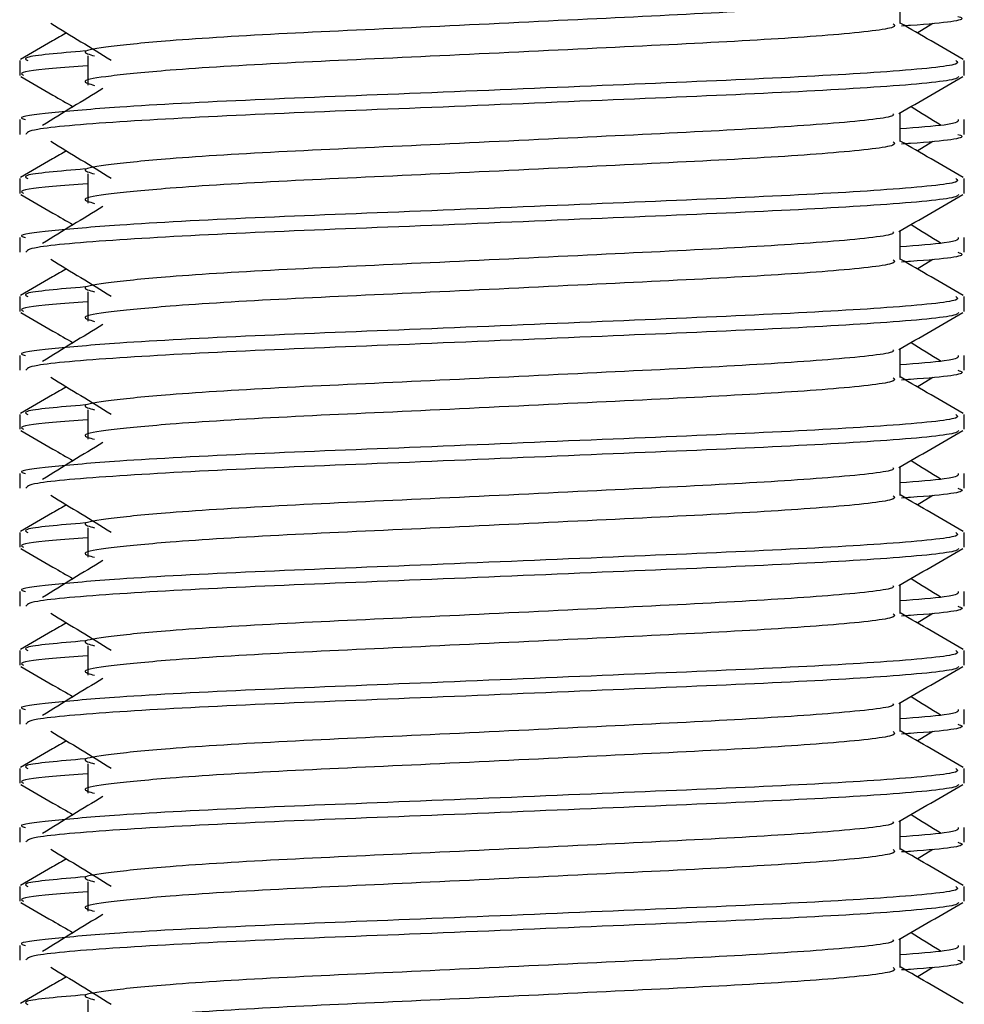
# Model space of a CAD drawing. Header units: millimetres. Extents: x 0 to 420, y 0 to 297.
# Tile 43 of 67: x 284.82 to 286.25, y 185.04 to 186.53. Entities that reach past the tile are written whole.
import ezdxf

# ---------------------------------------------------------------- set-up
doc = ezdxf.new("R2010")
doc.units = ezdxf.units.MM

msp = doc.modelspace()

# ---------------------------------------------------------------- linework, layer by layer
at = {"color": 7, "linetype": 'Continuous', "lineweight": 25}
for p, q in [((286.15067, 186.52757), (286.15067, 186.57118)), ((286.17647, 186.51357), (286.2004, 186.52823)), ((284.81661, 186.47147), (284.81661, 186.44917)), ((284.91959, 186.47887), (284.91959, 186.43416)), ((286.24748, 186.44917), (286.24748, 186.47147)), ((284.81661, 186.38207), (284.81661, 186.35978)), ((286.15067, 186.34871), (286.15067, 186.39232)), ((286.24748, 186.35978), (286.24748, 186.38207)), ((286.17647, 186.33471), (286.2004, 186.34937)), ((284.81661, 186.29262), (284.81661, 186.27031)), ((284.91959, 186.30001), (284.91959, 186.2553)), ((286.24748, 186.27031), (286.24748, 186.29262)), ((284.81661, 186.20321), (284.81661, 186.18092)), ((286.15067, 186.16985), (286.15067, 186.21346)), ((286.24748, 186.18092), (286.24748, 186.20321)), ((286.17647, 186.15585), (286.2004, 186.17051)), ((284.81661, 186.11376), (284.81661, 186.09146)), ((284.91959, 186.12115), (284.91959, 186.07644)), ((286.24748, 186.09146), (286.24748, 186.11376)), ((284.81661, 186.02435), (284.81661, 186.00206)), ((286.15067, 185.99099), (286.15067, 186.0346)), ((286.24748, 186.00206), (286.24748, 186.02435)), ((286.17647, 185.97699), (286.2004, 185.99165)), ((284.81661, 185.9349), (284.81661, 185.9126)), ((284.91959, 185.9423), (284.91959, 185.89758)), ((286.24748, 185.9126), (286.24748, 185.9349)), ((284.81661, 185.8455), (284.81661, 185.8232)), ((286.15067, 185.81214), (286.15067, 185.85574)), ((286.24748, 185.8232), (286.24748, 185.8455)), ((286.17647, 185.79813), (286.2004, 185.81279)), ((284.81661, 185.75604), (284.81661, 185.73374)), ((284.91959, 185.76344), (284.91959, 185.71872)), ((286.24748, 185.73374), (286.24748, 185.75604)), ((284.81661, 185.66664), (284.81661, 185.64434)), ((286.15067, 185.63328), (286.15067, 185.67688)), ((286.24748, 185.64434), (286.24748, 185.66664)), ((286.17647, 185.61927), (286.2004, 185.63394)), ((284.81661, 185.57718), (284.81661, 185.55488)), ((284.91959, 185.58458), (284.91959, 185.53986)), ((286.24748, 185.55488), (286.24748, 185.57718)), ((284.81661, 185.48778), (284.81661, 185.46548)), ((286.15067, 185.45442), (286.15067, 185.49803)), ((286.24748, 185.46548), (286.24748, 185.48778)), ((286.17647, 185.44042), (286.2004, 185.45508)), ((284.81661, 185.39832), (284.81661, 185.37602)), ((284.91959, 185.40572), (284.91959, 185.36101)), ((286.24748, 185.37602), (286.24748, 185.39832)), ((284.81661, 185.30892), (284.81661, 185.28663)), ((286.15067, 185.27556), (286.15067, 185.31917)), ((286.24748, 185.28663), (286.24748, 185.30892)), ((286.17647, 185.26156), (286.2004, 185.27622)), ((284.81661, 185.21947), (284.81661, 185.19716)), ((284.91959, 185.22686), (284.91959, 185.18215)), ((286.24748, 185.19716), (286.24748, 185.21947)), ((284.81661, 185.13006), (284.81661, 185.10777)), ((286.15067, 185.0967), (286.15067, 185.14031)), ((286.24748, 185.10777), (286.24748, 185.13006)), ((286.17647, 185.0827), (286.2004, 185.09736)), ((284.91959, 185.048), (284.91959, 185.00329))]:
    msp.add_line(p, q, dxfattribs=at)
for points, knots in [([(286.13969, 186.56992), (286.14043, 186.56891), (286.14371, 186.56441), (286.05949, 186.55521), (285.89778, 186.54479), (285.6779, 186.53438), (285.43915, 186.52257), (285.21305, 186.51268), (285.04595, 186.50253), (284.94965, 186.49282), (284.90469, 186.48568), (284.92222, 186.48085), (284.93003, 186.4787)], [0, 0, 0, 0, 0.0351066, 0.1561349, 0.2739528, 0.3916527, 0.5126988, 0.6290926, 0.7484115, 0.8401345, 0.9287498, 1, 1, 1, 1]), ([(286.2382, 186.53863), (286.24082, 186.5378), (286.25418, 186.53352), (286.21974, 186.52818), (286.15729, 186.52418), (286.15259, 186.52388)], [0, 0, 0, 0, 0.1837303, 0.9385556, 1, 1, 1, 1]), ([(284.86369, 186.52823), (284.87893, 186.51889), (284.90943, 186.50022), (284.93985, 186.48155), (284.95506, 186.47221)], [0, 0, 0, 0, 0.5000113, 1, 1, 1, 1]), ([(286.13997, 186.52743), (286.14193, 186.5257), (286.14781, 186.5205), (286.06073, 186.51051), (285.89745, 186.50007), (285.67799, 186.48967), (285.43913, 186.47786), (285.21305, 186.46797), (285.04594, 186.45781), (284.94966, 186.44811), (284.9047, 186.44096), (284.92221, 186.43615), (284.93001, 186.434)], [0, 0, 0, 0, 0.05913196, 0.17716337, 0.29206379, 0.4068492, 0.5248979, 0.63840949, 0.75477382, 0.84422556, 0.93064656, 1, 1, 1, 1]), ([(286.24612, 186.47326), (286.22995, 186.48262), (286.19813, 186.50103), (286.16631, 186.51944), (286.15067, 186.5285)], [0, 0, 0, 0, 0.50836813, 1, 1, 1, 1]), ([(284.88762, 186.51357), (284.88058, 186.50949), (284.85736, 186.49605), (284.83414, 186.48262), (284.81796, 186.47326)], [0, 0, 0, 0, 0.3033381, 1, 1, 1, 1]), ([(284.91561, 186.48613), (284.87689, 186.48283), (284.8174, 186.47777), (284.826, 186.4731), (284.82899, 186.47147)], [0, 0, 0, 0, 0.6510435, 1, 1, 1, 1]), ([(286.23509, 186.47147), (286.23731, 186.46976), (286.24403, 186.46458), (286.14343, 186.45462), (285.95464, 186.44418), (285.70085, 186.43377), (285.42452, 186.42197), (285.16334, 186.41207), (284.96917, 186.40192), (284.86044, 186.3922), (284.81073, 186.38635), (284.82275, 186.38288), (284.82555, 186.38207)], [0, 0, 0, 0, 0.0610772, 0.1845123, 0.3046768, 0.4247211, 0.5481742, 0.6668878, 0.7885815, 0.8821287, 0.9725098, 1, 1, 1, 1]), ([(284.91959, 186.46363), (284.90056, 186.46223), (284.84211, 186.45796), (284.81422, 186.45342), (284.82098, 186.44997), (284.82255, 186.44917)], [0, 0, 0, 0, 0.2705432, 0.831179, 1, 1, 1, 1]), ([(284.81831, 186.44737), (284.83449, 186.43801), (284.86087, 186.42274), (284.88725, 186.40747), (284.89746, 186.40156)], [0, 0, 0, 0, 0.6131696, 1, 1, 1, 1]), ([(286.23893, 186.44725), (286.23838, 186.44614), (286.23609, 186.44152), (286.14366, 186.43225), (285.9546, 186.42183), (285.7008, 186.41142), (285.42479, 186.39961), (285.16236, 186.38972), (284.95586, 186.37865), (284.83141, 186.3681), (284.82751, 186.36223), (284.82589, 186.35978)], [0, 0, 0, 0, 0.0399117, 0.1661575, 0.2890582, 0.4118359, 0.5381002, 0.6595169, 0.7839817, 0.9096926, 1, 1, 1, 1]), ([(286.14873, 186.3912), (286.1649, 186.40056), (286.19725, 186.41929), (286.2296, 186.43801), (286.24578, 186.44737)], [0, 0, 0, 0, 0.4999356, 1, 1, 1, 1]), ([(284.9427, 186.42928), (284.92746, 186.41994), (284.89697, 186.40127), (284.86655, 186.3826), (284.85133, 186.37327)], [0, 0, 0, 0, 0.49999, 1, 1, 1, 1]), ([(286.21275, 186.37327), (286.19755, 186.3826), (286.18218, 186.39203), (286.16679, 186.40146), (286.16663, 186.40156)], [0, 0, 0, 0, 0.98983176, 1, 1, 1, 1]), ([(286.13969, 186.39106), (286.14043, 186.39005), (286.14371, 186.38555), (286.05949, 186.37635), (285.89778, 186.36593), (285.6779, 186.35552), (285.43915, 186.34372), (285.21305, 186.33382), (285.04595, 186.32367), (284.94965, 186.31396), (284.90469, 186.30682), (284.92222, 186.302), (284.93003, 186.29985)], [0, 0, 0, 0, 0.0351066, 0.1561349, 0.2739528, 0.3916527, 0.5126988, 0.6290926, 0.7484115, 0.8401345, 0.9287498, 1, 1, 1, 1]), ([(286.23853, 186.38207), (286.23893, 186.3794), (286.23961, 186.37488), (286.1765, 186.36997), (286.15067, 186.36796)], [0, 0, 0, 0, 0.5906829, 1, 1, 1, 1]), ([(286.2382, 186.35978), (286.24082, 186.35894), (286.25418, 186.35466), (286.21974, 186.34932), (286.15729, 186.34532), (286.15259, 186.34502)], [0, 0, 0, 0, 0.1837303, 0.9385556, 1, 1, 1, 1]), ([(284.86369, 186.34937), (284.87893, 186.34003), (284.90943, 186.32136), (284.93985, 186.30269), (284.95506, 186.29335)], [0, 0, 0, 0, 0.5000113, 1, 1, 1, 1]), ([(286.13997, 186.34858), (286.14193, 186.34684), (286.14781, 186.34164), (286.06073, 186.33165), (285.89745, 186.32122), (285.67799, 186.31081), (285.43913, 186.299), (285.21305, 186.28911), (285.04594, 186.27895), (284.94966, 186.26925), (284.9047, 186.26211), (284.92221, 186.25729), (284.93001, 186.25514)], [0, 0, 0, 0, 0.059132, 0.1771634, 0.2920638, 0.4068492, 0.5248979, 0.6384095, 0.7547738, 0.8442256, 0.9306466, 1, 1, 1, 1]), ([(286.24612, 186.2944), (286.22995, 186.30376), (286.19813, 186.32217), (286.16631, 186.34059), (286.15067, 186.34964)], [0, 0, 0, 0, 0.5083681, 1, 1, 1, 1]), ([(284.88762, 186.33471), (284.88058, 186.33063), (284.85736, 186.31719), (284.83414, 186.30376), (284.81796, 186.2944)], [0, 0, 0, 0, 0.30333814, 1, 1, 1, 1]), ([(284.91561, 186.30727), (284.87689, 186.30398), (284.8174, 186.29891), (284.826, 186.29425), (284.82899, 186.29262)], [0, 0, 0, 0, 0.6510435, 1, 1, 1, 1]), ([(286.23509, 186.29262), (286.23731, 186.2909), (286.24403, 186.28573), (286.14343, 186.27576), (285.95464, 186.26532), (285.70085, 186.25492), (285.42452, 186.24311), (285.16334, 186.23321), (284.96917, 186.22306), (284.86044, 186.21334), (284.81073, 186.20749), (284.82275, 186.20402), (284.82555, 186.20321)], [0, 0, 0, 0, 0.0610772, 0.1845123, 0.3046768, 0.4247211, 0.5481742, 0.6668878, 0.7885815, 0.8821287, 0.9725098, 1, 1, 1, 1]), ([(284.91959, 186.28477), (284.90056, 186.28338), (284.84211, 186.2791), (284.81422, 186.27456), (284.82098, 186.27111), (284.82255, 186.27031)], [0, 0, 0, 0, 0.2705432, 0.831179, 1, 1, 1, 1]), ([(284.81831, 186.26851), (284.83449, 186.25915), (284.86087, 186.24389), (284.88725, 186.22861), (284.89746, 186.2227)], [0, 0, 0, 0, 0.6131696, 1, 1, 1, 1]), ([(286.23893, 186.26839), (286.23838, 186.26728), (286.23609, 186.26267), (286.14366, 186.2534), (285.9546, 186.24297), (285.7008, 186.23256), (285.42479, 186.22075), (285.16236, 186.21086), (284.95586, 186.19979), (284.83141, 186.18924), (284.82751, 186.18337), (284.82589, 186.18092)], [0, 0, 0, 0, 0.0399117, 0.1661575, 0.2890582, 0.4118359, 0.5381002, 0.6595169, 0.7839817, 0.9096926, 1, 1, 1, 1]), ([(286.14873, 186.21234), (286.1649, 186.2217), (286.19725, 186.24043), (286.2296, 186.25915), (286.24578, 186.26851)], [0, 0, 0, 0, 0.49993563, 1, 1, 1, 1]), ([(284.9427, 186.25042), (284.92746, 186.24108), (284.89697, 186.22241), (284.86655, 186.20374), (284.85133, 186.19441)], [0, 0, 0, 0, 0.49999, 1, 1, 1, 1]), ([(286.21275, 186.19441), (286.19755, 186.20374), (286.18218, 186.21318), (286.16679, 186.22261), (286.16663, 186.2227)], [0, 0, 0, 0, 0.9898318, 1, 1, 1, 1]), ([(286.13969, 186.2122), (286.14043, 186.21119), (286.14371, 186.2067), (286.05949, 186.19749), (285.89778, 186.18708), (285.6779, 186.17666), (285.43915, 186.16486), (285.21305, 186.15496), (285.04595, 186.14481), (284.94965, 186.1351), (284.90469, 186.12796), (284.92222, 186.12314), (284.93003, 186.12099)], [0, 0, 0, 0, 0.0351066, 0.1561349, 0.2739528, 0.3916527, 0.5126988, 0.6290926, 0.7484115, 0.8401345, 0.9287498, 1, 1, 1, 1]), ([(286.23853, 186.20321), (286.23893, 186.20054), (286.23961, 186.19602), (286.1765, 186.19111), (286.15067, 186.1891)], [0, 0, 0, 0, 0.5906829, 1, 1, 1, 1]), ([(286.2382, 186.18092), (286.24082, 186.18008), (286.25418, 186.1758), (286.21974, 186.17046), (286.15729, 186.16646), (286.15259, 186.16616)], [0, 0, 0, 0, 0.1837303, 0.9385556, 1, 1, 1, 1]), ([(284.86369, 186.17051), (284.87893, 186.16118), (284.90943, 186.1425), (284.93985, 186.12383), (284.95506, 186.11449)], [0, 0, 0, 0, 0.5000113, 1, 1, 1, 1]), ([(286.13997, 186.16972), (286.14193, 186.16798), (286.14781, 186.16278), (286.06073, 186.15279), (285.89745, 186.14236), (285.67799, 186.13195), (285.43913, 186.12014), (285.21305, 186.11025), (285.04594, 186.1001), (284.94966, 186.09039), (284.9047, 186.08325), (284.92221, 186.07843), (284.93001, 186.07629)], [0, 0, 0, 0, 0.059132, 0.1771634, 0.2920638, 0.4068492, 0.5248979, 0.6384095, 0.7547738, 0.8442256, 0.9306466, 1, 1, 1, 1]), ([(286.24612, 186.11554), (286.22995, 186.1249), (286.19813, 186.14331), (286.16631, 186.16173), (286.15067, 186.17078)], [0, 0, 0, 0, 0.5083681, 1, 1, 1, 1]), ([(284.88762, 186.15585), (284.88058, 186.15177), (284.85736, 186.13833), (284.83414, 186.1249), (284.81796, 186.11554)], [0, 0, 0, 0, 0.3033381, 1, 1, 1, 1]), ([(284.91561, 186.12841), (284.87689, 186.12512), (284.8174, 186.12005), (284.826, 186.11539), (284.82899, 186.11376)], [0, 0, 0, 0, 0.6510435, 1, 1, 1, 1]), ([(286.23509, 186.11376), (286.23731, 186.11204), (286.24403, 186.10687), (286.14343, 186.0969), (285.95464, 186.08646), (285.70085, 186.07606), (285.42452, 186.06425), (285.16334, 186.05436), (284.96917, 186.04421), (284.86044, 186.03449), (284.81073, 186.02863), (284.82275, 186.02516), (284.82555, 186.02435)], [0, 0, 0, 0, 0.0610772, 0.1845123, 0.3046768, 0.4247211, 0.5481742, 0.6668878, 0.7885815, 0.8821287, 0.9725098, 1, 1, 1, 1]), ([(284.91959, 186.10591), (284.90056, 186.10452), (284.84211, 186.10024), (284.81422, 186.0957), (284.82098, 186.09225), (284.82255, 186.09146)], [0, 0, 0, 0, 0.2705432, 0.831179, 1, 1, 1, 1]), ([(284.81831, 186.08966), (284.83449, 186.08029), (284.86087, 186.06503), (284.88725, 186.04975), (284.89746, 186.04384)], [0, 0, 0, 0, 0.6131696, 1, 1, 1, 1]), ([(286.23893, 186.08953), (286.23838, 186.08843), (286.23609, 186.08381), (286.14366, 186.07454), (285.9546, 186.06411), (285.7008, 186.0537), (285.42479, 186.04189), (285.16236, 186.032), (284.95586, 186.02093), (284.83141, 186.01038), (284.82751, 186.00451), (284.82589, 186.00206)], [0, 0, 0, 0, 0.0399117, 0.1661575, 0.2890582, 0.4118359, 0.5381002, 0.6595169, 0.7839817, 0.9096926, 1, 1, 1, 1]), ([(286.14873, 186.03348), (286.1649, 186.04284), (286.19725, 186.06157), (286.2296, 186.08029), (286.24578, 186.08966)], [0, 0, 0, 0, 0.4999356, 1, 1, 1, 1]), ([(284.9427, 186.07156), (284.92746, 186.06223), (284.89697, 186.04356), (284.86655, 186.02489), (284.85133, 186.01555)], [0, 0, 0, 0, 0.49999, 1, 1, 1, 1]), ([(286.21275, 186.01555), (286.19755, 186.02489), (286.18218, 186.03432), (286.16679, 186.04375), (286.16663, 186.04384)], [0, 0, 0, 0, 0.9898318, 1, 1, 1, 1]), ([(286.13969, 186.03334), (286.14043, 186.03233), (286.14371, 186.02784), (286.05949, 186.01863), (285.89778, 186.00822), (285.6779, 185.9978), (285.43915, 185.986), (285.21305, 185.97611), (285.04595, 185.96595), (284.94965, 185.95624), (284.90469, 185.9491), (284.92222, 185.94428), (284.93003, 185.94213)], [0, 0, 0, 0, 0.0351066, 0.1561349, 0.2739528, 0.3916527, 0.5126988, 0.6290926, 0.7484115, 0.8401345, 0.9287498, 1, 1, 1, 1]), ([(286.23853, 186.02435), (286.23893, 186.02168), (286.23961, 186.01717), (286.1765, 186.01225), (286.15067, 186.01024)], [0, 0, 0, 0, 0.5906829, 1, 1, 1, 1]), ([(286.24612, 185.93668), (286.22995, 185.94604), (286.19813, 185.96445), (286.16631, 185.98287), (286.15067, 185.99192)], [0, 0, 0, 0, 0.5083681, 1, 1, 1, 1]), ([(286.2382, 186.00206), (286.24082, 186.00122), (286.25418, 185.99694), (286.21974, 185.99161), (286.15729, 185.9876), (286.15259, 185.9873)], [0, 0, 0, 0, 0.1837303, 0.9385556, 1, 1, 1, 1]), ([(284.88762, 185.97699), (284.88058, 185.97292), (284.85736, 185.95948), (284.83414, 185.94604), (284.81796, 185.93668)], [0, 0, 0, 0, 0.3033381, 1, 1, 1, 1]), ([(284.86369, 185.99165), (284.87893, 185.98232), (284.90943, 185.96364), (284.93985, 185.94497), (284.95506, 185.93563)], [0, 0, 0, 0, 0.5000113, 1, 1, 1, 1]), ([(286.13997, 185.99086), (286.14193, 185.98912), (286.14781, 185.98393), (286.06073, 185.97394), (285.89745, 185.9635), (285.67799, 185.95309), (285.43913, 185.94128), (285.21305, 185.93139), (285.04594, 185.92124), (284.94966, 185.91153), (284.9047, 185.90439), (284.92221, 185.89957), (284.93001, 185.89743)], [0, 0, 0, 0, 0.05913196, 0.17716337, 0.29206379, 0.4068492, 0.5248979, 0.63840949, 0.75477382, 0.84422556, 0.93064656, 1, 1, 1, 1]), ([(284.91561, 185.94955), (284.87689, 185.94626), (284.8174, 185.9412), (284.826, 185.93653), (284.82899, 185.9349)], [0, 0, 0, 0, 0.6510435, 1, 1, 1, 1]), ([(286.23509, 185.9349), (286.23731, 185.93319), (286.24403, 185.92801), (286.14343, 185.91804), (285.95464, 185.90761), (285.70085, 185.8972), (285.42452, 185.88539), (285.16334, 185.8755), (284.96917, 185.86535), (284.86044, 185.85563), (284.81073, 185.84978), (284.82275, 185.8463), (284.82555, 185.8455)], [0, 0, 0, 0, 0.0610772, 0.1845123, 0.3046768, 0.4247211, 0.5481742, 0.6668878, 0.7885815, 0.8821287, 0.9725098, 1, 1, 1, 1]), ([(284.91959, 185.92705), (284.90056, 185.92566), (284.84211, 185.92138), (284.81422, 185.91685), (284.82098, 185.9134), (284.82255, 185.9126)], [0, 0, 0, 0, 0.2705432, 0.831179, 1, 1, 1, 1]), ([(284.81831, 185.9108), (284.83449, 185.90144), (284.86087, 185.88617), (284.88725, 185.87089), (284.89746, 185.86499)], [0, 0, 0, 0, 0.6131696, 1, 1, 1, 1]), ([(286.23893, 185.91068), (286.23838, 185.90957), (286.23609, 185.90495), (286.14366, 185.89568), (285.9546, 185.88525), (285.7008, 185.87484), (285.42479, 185.86303), (285.16236, 185.85315), (284.95586, 185.84207), (284.83141, 185.83152), (284.82751, 185.82565), (284.82589, 185.8232)], [0, 0, 0, 0, 0.0399117, 0.1661575, 0.2890582, 0.4118359, 0.5381002, 0.6595169, 0.7839817, 0.9096926, 1, 1, 1, 1]), ([(286.14873, 185.85462), (286.1649, 185.86399), (286.19725, 185.88271), (286.2296, 185.90144), (286.24578, 185.9108)], [0, 0, 0, 0, 0.4999356, 1, 1, 1, 1]), ([(284.9427, 185.8927), (284.92746, 185.88337), (284.89697, 185.8647), (284.86655, 185.84603), (284.85133, 185.83669)], [0, 0, 0, 0, 0.49999, 1, 1, 1, 1]), ([(286.21275, 185.83669), (286.19755, 185.84603), (286.18218, 185.85546), (286.16679, 185.86489), (286.16663, 185.86499)], [0, 0, 0, 0, 0.98983176, 1, 1, 1, 1]), ([(286.13969, 185.85448), (286.14043, 185.85347), (286.14371, 185.84898), (286.05949, 185.83977), (285.89778, 185.82936), (285.6779, 185.81895), (285.43915, 185.80714), (285.21305, 185.79725), (285.04595, 185.78709), (284.94965, 185.77739), (284.90469, 185.77024), (284.92222, 185.76542), (284.93003, 185.76327)], [0, 0, 0, 0, 0.03510659, 0.15613494, 0.2739528, 0.39165273, 0.5126988, 0.62909257, 0.74841151, 0.84013452, 0.92874983, 1, 1, 1, 1]), ([(286.23853, 185.8455), (286.23893, 185.84283), (286.23961, 185.83831), (286.1765, 185.83339), (286.15067, 185.83138)], [0, 0, 0, 0, 0.5906829, 1, 1, 1, 1]), ([(284.86369, 185.81279), (284.87893, 185.80346), (284.90943, 185.78479), (284.93985, 185.76611), (284.95506, 185.75678)], [0, 0, 0, 0, 0.5000113, 1, 1, 1, 1]), ([(286.24612, 185.75782), (286.22995, 185.76718), (286.19813, 185.78559), (286.16631, 185.80401), (286.15067, 185.81307)], [0, 0, 0, 0, 0.5083681, 1, 1, 1, 1]), ([(286.2382, 185.8232), (286.24082, 185.82236), (286.25418, 185.81808), (286.21974, 185.81275), (286.15729, 185.80875), (286.15259, 185.80845)], [0, 0, 0, 0, 0.1837303, 0.9385556, 1, 1, 1, 1]), ([(284.88762, 185.79813), (284.88058, 185.79406), (284.85736, 185.78062), (284.83414, 185.76718), (284.81796, 185.75782)], [0, 0, 0, 0, 0.3033381, 1, 1, 1, 1]), ([(286.13997, 185.812), (286.14193, 185.81027), (286.14781, 185.80507), (286.06073, 185.79508), (285.89745, 185.78464), (285.67799, 185.77423), (285.43913, 185.76243), (285.21305, 185.75253), (285.04594, 185.74238), (284.94966, 185.73267), (284.9047, 185.72553), (284.92221, 185.72071), (284.93001, 185.71857)], [0, 0, 0, 0, 0.05913196, 0.17716337, 0.29206379, 0.4068492, 0.5248979, 0.63840949, 0.75477382, 0.84422556, 0.93064656, 1, 1, 1, 1]), ([(284.91561, 185.7707), (284.87689, 185.7674), (284.8174, 185.76234), (284.826, 185.75767), (284.82899, 185.75604)], [0, 0, 0, 0, 0.6510435, 1, 1, 1, 1]), ([(286.23509, 185.75604), (286.23731, 185.75433), (286.24403, 185.74915), (286.14343, 185.73918), (285.95464, 185.72875), (285.70085, 185.71834), (285.42452, 185.70653), (285.16334, 185.69664), (284.96917, 185.68649), (284.86044, 185.67677), (284.81073, 185.67092), (284.82275, 185.66745), (284.82555, 185.66664)], [0, 0, 0, 0, 0.0610772, 0.1845123, 0.3046768, 0.4247211, 0.5481742, 0.6668878, 0.7885815, 0.8821287, 0.9725098, 1, 1, 1, 1]), ([(284.91959, 185.74819), (284.90056, 185.7468), (284.84211, 185.74252), (284.81422, 185.73799), (284.82098, 185.73454), (284.82255, 185.73374)], [0, 0, 0, 0, 0.2705432, 0.831179, 1, 1, 1, 1]), ([(284.81831, 185.73194), (284.83449, 185.72258), (284.86087, 185.70731), (284.88725, 185.69204), (284.89746, 185.68613)], [0, 0, 0, 0, 0.6131696, 1, 1, 1, 1]), ([(286.23893, 185.73182), (286.23838, 185.73071), (286.23609, 185.72609), (286.14366, 185.71682), (285.9546, 185.70639), (285.7008, 185.69598), (285.42479, 185.68417), (285.16236, 185.67429), (284.95586, 185.66322), (284.83141, 185.65266), (284.82751, 185.6468), (284.82589, 185.64434)], [0, 0, 0, 0, 0.0399117, 0.1661575, 0.2890582, 0.4118359, 0.5381002, 0.6595169, 0.7839817, 0.9096926, 1, 1, 1, 1]), ([(286.14873, 185.67576), (286.1649, 185.68513), (286.19725, 185.70386), (286.2296, 185.72258), (286.24578, 185.73194)], [0, 0, 0, 0, 0.49993563, 1, 1, 1, 1]), ([(284.9427, 185.71384), (284.92746, 185.70451), (284.89697, 185.68584), (284.86655, 185.66717), (284.85133, 185.65783)], [0, 0, 0, 0, 0.49999, 1, 1, 1, 1]), ([(286.21275, 185.65783), (286.19755, 185.66717), (286.18218, 185.6766), (286.16679, 185.68603), (286.16663, 185.68613)], [0, 0, 0, 0, 0.9898318, 1, 1, 1, 1]), ([(286.13969, 185.67562), (286.14043, 185.67461), (286.14371, 185.67012), (286.05949, 185.66092), (285.89778, 185.6505), (285.6779, 185.64009), (285.43915, 185.62828), (285.21305, 185.61839), (285.04595, 185.60824), (284.94965, 185.59853), (284.90469, 185.59138), (284.92222, 185.58656), (284.93003, 185.58441)], [0, 0, 0, 0, 0.0351066, 0.1561349, 0.2739528, 0.3916527, 0.5126988, 0.6290926, 0.7484115, 0.8401345, 0.9287498, 1, 1, 1, 1]), ([(286.23853, 185.66664), (286.23893, 185.66397), (286.23961, 185.65945), (286.1765, 185.65453), (286.15067, 185.65252)], [0, 0, 0, 0, 0.5906829, 1, 1, 1, 1]), ([(284.86369, 185.63394), (284.87893, 185.6246), (284.90943, 185.60593), (284.93985, 185.58725), (284.95506, 185.57792)], [0, 0, 0, 0, 0.5000113, 1, 1, 1, 1]), ([(286.24612, 185.57897), (286.22995, 185.58833), (286.19813, 185.60674), (286.16631, 185.62515), (286.15067, 185.63421)], [0, 0, 0, 0, 0.5083681, 1, 1, 1, 1]), ([(286.2382, 185.64434), (286.24082, 185.64351), (286.25418, 185.63923), (286.21974, 185.63389), (286.15729, 185.62989), (286.15259, 185.62959)], [0, 0, 0, 0, 0.1837303, 0.9385556, 1, 1, 1, 1]), ([(284.88762, 185.61927), (284.88058, 185.6152), (284.85736, 185.60176), (284.83414, 185.58833), (284.81796, 185.57897)], [0, 0, 0, 0, 0.3033381, 1, 1, 1, 1]), ([(286.13997, 185.63314), (286.14193, 185.63141), (286.14781, 185.62621), (286.06073, 185.61622), (285.89745, 185.60578), (285.67799, 185.59537), (285.43913, 185.58357), (285.21305, 185.57367), (285.04594, 185.56352), (284.94966, 185.55381), (284.9047, 185.54667), (284.92221, 185.54186), (284.93001, 185.53971)], [0, 0, 0, 0, 0.059132, 0.1771634, 0.2920638, 0.4068492, 0.5248979, 0.6384095, 0.7547738, 0.8442256, 0.9306466, 1, 1, 1, 1]), ([(284.91561, 185.59184), (284.87689, 185.58854), (284.8174, 185.58348), (284.826, 185.57881), (284.82899, 185.57718)], [0, 0, 0, 0, 0.6510435, 1, 1, 1, 1]), ([(286.23509, 185.57718), (286.23731, 185.57547), (286.24403, 185.57029), (286.14343, 185.56033), (285.95464, 185.54989), (285.70085, 185.53948), (285.42452, 185.52767), (285.16334, 185.51778), (284.96917, 185.50763), (284.86044, 185.49791), (284.81073, 185.49206), (284.82275, 185.48859), (284.82555, 185.48778)], [0, 0, 0, 0, 0.0610772, 0.1845123, 0.3046768, 0.4247211, 0.5481742, 0.6668878, 0.7885815, 0.8821287, 0.9725098, 1, 1, 1, 1]), ([(284.91959, 185.56933), (284.90056, 185.56794), (284.84211, 185.56366), (284.81422, 185.55913), (284.82098, 185.55568), (284.82255, 185.55488)], [0, 0, 0, 0, 0.2705432, 0.831179, 1, 1, 1, 1]), ([(284.81831, 185.55308), (284.83449, 185.54372), (284.86087, 185.52845), (284.88725, 185.51318), (284.89746, 185.50727)], [0, 0, 0, 0, 0.6131696, 1, 1, 1, 1]), ([(286.23893, 185.55296), (286.23838, 185.55185), (286.23609, 185.54723), (286.14366, 185.53796), (285.9546, 185.52753), (285.7008, 185.51712), (285.42479, 185.50532), (285.16236, 185.49543), (284.95586, 185.48436), (284.83141, 185.47381), (284.82751, 185.46794), (284.82589, 185.46548)], [0, 0, 0, 0, 0.0399117, 0.1661575, 0.2890582, 0.4118359, 0.5381002, 0.6595169, 0.7839817, 0.9096926, 1, 1, 1, 1]), ([(286.14873, 185.49691), (286.1649, 185.50627), (286.19725, 185.525), (286.2296, 185.54372), (286.24578, 185.55308)], [0, 0, 0, 0, 0.4999356, 1, 1, 1, 1]), ([(284.9427, 185.53499), (284.92746, 185.52565), (284.89697, 185.50698), (284.86655, 185.48831), (284.85133, 185.47898)], [0, 0, 0, 0, 0.49999, 1, 1, 1, 1]), ([(286.21275, 185.47898), (286.19755, 185.48831), (286.18218, 185.49774), (286.16679, 185.50717), (286.16663, 185.50727)], [0, 0, 0, 0, 0.9898318, 1, 1, 1, 1]), ([(286.13969, 185.49677), (286.14043, 185.49576), (286.14371, 185.49126), (286.05949, 185.48206), (285.89778, 185.47164), (285.6779, 185.46123), (285.43915, 185.44942), (285.21305, 185.43953), (285.04595, 185.42938), (284.94965, 185.41967), (284.90469, 185.41253), (284.92222, 185.4077), (284.93003, 185.40555)], [0, 0, 0, 0, 0.0351066, 0.1561349, 0.2739528, 0.3916527, 0.5126988, 0.6290926, 0.7484115, 0.8401345, 0.9287498, 1, 1, 1, 1]), ([(286.23853, 185.48778), (286.23893, 185.48511), (286.23961, 185.48059), (286.1765, 185.47568), (286.15067, 185.47366)], [0, 0, 0, 0, 0.5906829, 1, 1, 1, 1]), ([(284.86369, 185.45508), (284.87893, 185.44574), (284.90943, 185.42707), (284.93985, 185.4084), (284.95506, 185.39906)], [0, 0, 0, 0, 0.5000113, 1, 1, 1, 1]), ([(286.24612, 185.40011), (286.22995, 185.40947), (286.19813, 185.42788), (286.16631, 185.44629), (286.15067, 185.45535)], [0, 0, 0, 0, 0.5083681, 1, 1, 1, 1]), ([(286.2382, 185.46548), (286.24082, 185.46465), (286.25418, 185.46037), (286.21974, 185.45503), (286.15729, 185.45103), (286.15259, 185.45073)], [0, 0, 0, 0, 0.1837303, 0.9385556, 1, 1, 1, 1]), ([(284.88762, 185.44042), (284.88058, 185.43634), (284.85736, 185.4229), (284.83414, 185.40947), (284.81796, 185.40011)], [0, 0, 0, 0, 0.30333814, 1, 1, 1, 1]), ([(286.13997, 185.45428), (286.14193, 185.45255), (286.14781, 185.44735), (286.06073, 185.43736), (285.89745, 185.42692), (285.67799, 185.41652), (285.43913, 185.40471), (285.21305, 185.39482), (285.04594, 185.38466), (284.94966, 185.37496), (284.9047, 185.36781), (284.92221, 185.363), (284.93001, 185.36085)], [0, 0, 0, 0, 0.059132, 0.1771634, 0.2920638, 0.4068492, 0.5248979, 0.6384095, 0.7547738, 0.8442256, 0.9306466, 1, 1, 1, 1]), ([(284.91561, 185.41298), (284.87689, 185.40968), (284.8174, 185.40462), (284.826, 185.39995), (284.82899, 185.39832)], [0, 0, 0, 0, 0.6510435, 1, 1, 1, 1]), ([(286.23509, 185.39832), (286.23731, 185.39661), (286.24403, 185.39143), (286.14343, 185.38147), (285.95464, 185.37103), (285.70085, 185.36062), (285.42452, 185.34882), (285.16334, 185.33892), (284.96917, 185.32877), (284.86044, 185.31905), (284.81073, 185.3132), (284.82275, 185.30973), (284.82555, 185.30892)], [0, 0, 0, 0, 0.0610772, 0.18451233, 0.30467677, 0.42472105, 0.54817425, 0.66688778, 0.78858149, 0.88212869, 0.97250981, 1, 1, 1, 1]), ([(284.91959, 185.39048), (284.90056, 185.38908), (284.84211, 185.38481), (284.81422, 185.38027), (284.82098, 185.37682), (284.82255, 185.37602)], [0, 0, 0, 0, 0.2705432, 0.831179, 1, 1, 1, 1]), ([(284.81831, 185.37422), (284.83449, 185.36486), (284.86087, 185.34959), (284.88725, 185.33432), (284.89746, 185.32841)], [0, 0, 0, 0, 0.6131696, 1, 1, 1, 1]), ([(286.23893, 185.3741), (286.23838, 185.37299), (286.23609, 185.36837), (286.14366, 185.3591), (285.9546, 185.34867), (285.7008, 185.33827), (285.42479, 185.32646), (285.16236, 185.31657), (284.95586, 185.3055), (284.83141, 185.29495), (284.82751, 185.28908), (284.82589, 185.28663)], [0, 0, 0, 0, 0.0399117, 0.1661575, 0.2890582, 0.4118359, 0.5381002, 0.6595169, 0.7839817, 0.9096926, 1, 1, 1, 1]), ([(286.14873, 185.31805), (286.1649, 185.32741), (286.19725, 185.34614), (286.2296, 185.36486), (286.24578, 185.37422)], [0, 0, 0, 0, 0.49993563, 1, 1, 1, 1]), ([(284.9427, 185.35613), (284.92746, 185.34679), (284.89697, 185.32812), (284.86655, 185.30945), (284.85133, 185.30012)], [0, 0, 0, 0, 0.49999, 1, 1, 1, 1]), ([(286.21275, 185.30012), (286.19755, 185.30945), (286.18218, 185.31888), (286.16679, 185.32831), (286.16663, 185.32841)], [0, 0, 0, 0, 0.9898318, 1, 1, 1, 1]), ([(286.13969, 185.31791), (286.14043, 185.3169), (286.14371, 185.3124), (286.05949, 185.3032), (285.89778, 185.29278), (285.6779, 185.28237), (285.43915, 185.27057), (285.21305, 185.26067), (285.04595, 185.25052), (284.94965, 185.24081), (284.90469, 185.23367), (284.92222, 185.22885), (284.93003, 185.2267)], [0, 0, 0, 0, 0.0351066, 0.1561349, 0.2739528, 0.3916527, 0.5126988, 0.6290926, 0.7484115, 0.8401345, 0.9287498, 1, 1, 1, 1]), ([(286.23853, 185.30892), (286.23893, 185.30625), (286.23961, 185.30173), (286.1765, 185.29682), (286.15067, 185.29481)], [0, 0, 0, 0, 0.5906829, 1, 1, 1, 1]), ([(284.86369, 185.27622), (284.87893, 185.26688), (284.90943, 185.24821), (284.93985, 185.22954), (284.95506, 185.2202)], [0, 0, 0, 0, 0.5000113, 1, 1, 1, 1]), ([(286.13997, 185.27542), (286.14193, 185.27369), (286.14781, 185.26849), (286.06073, 185.2585), (285.89745, 185.24807), (285.67799, 185.23766), (285.43913, 185.22585), (285.21305, 185.21596), (285.04594, 185.2058), (284.94966, 185.1961), (284.9047, 185.18896), (284.92221, 185.18414), (284.93001, 185.18199)], [0, 0, 0, 0, 0.059132, 0.1771634, 0.2920638, 0.4068492, 0.5248979, 0.6384095, 0.7547738, 0.8442256, 0.9306466, 1, 1, 1, 1]), ([(286.24612, 185.22125), (286.22995, 185.23061), (286.19813, 185.24902), (286.16631, 185.26744), (286.15067, 185.27649)], [0, 0, 0, 0, 0.5083681, 1, 1, 1, 1]), ([(286.2382, 185.28663), (286.24082, 185.28579), (286.25418, 185.28151), (286.21974, 185.27617), (286.15729, 185.27217), (286.15259, 185.27187)], [0, 0, 0, 0, 0.1837303, 0.9385556, 1, 1, 1, 1]), ([(284.88762, 185.26156), (284.88058, 185.25748), (284.85736, 185.24404), (284.83414, 185.23061), (284.81796, 185.22125)], [0, 0, 0, 0, 0.3033381, 1, 1, 1, 1]), ([(284.91561, 185.23412), (284.87689, 185.23082), (284.8174, 185.22576), (284.826, 185.22109), (284.82899, 185.21947)], [0, 0, 0, 0, 0.6510435, 1, 1, 1, 1]), ([(286.23509, 185.21947), (286.23731, 185.21775), (286.24403, 185.21258), (286.14343, 185.20261), (285.95464, 185.19217), (285.70085, 185.18176), (285.42452, 185.16996), (285.16334, 185.16006), (284.96917, 185.14991), (284.86044, 185.14019), (284.81073, 185.13434), (284.82275, 185.13087), (284.82555, 185.13006)], [0, 0, 0, 0, 0.0610772, 0.1845123, 0.3046768, 0.4247211, 0.5481742, 0.6668878, 0.7885815, 0.8821287, 0.9725098, 1, 1, 1, 1]), ([(284.91959, 185.21162), (284.90056, 185.21023), (284.84211, 185.20595), (284.81422, 185.20141), (284.82098, 185.19796), (284.82255, 185.19716)], [0, 0, 0, 0, 0.2705432, 0.831179, 1, 1, 1, 1]), ([(284.81831, 185.19536), (284.83449, 185.186), (284.86087, 185.17073), (284.88725, 185.15546), (284.89746, 185.14955)], [0, 0, 0, 0, 0.6131696, 1, 1, 1, 1]), ([(286.23893, 185.19524), (286.23838, 185.19413), (286.23609, 185.18952), (286.14366, 185.18024), (285.9546, 185.16982), (285.7008, 185.15941), (285.42479, 185.1476), (285.16236, 185.13771), (284.95586, 185.12664), (284.83141, 185.11609), (284.82751, 185.11022), (284.82589, 185.10777)], [0, 0, 0, 0, 0.0399117, 0.1661575, 0.2890582, 0.4118359, 0.5381002, 0.6595169, 0.7839817, 0.9096926, 1, 1, 1, 1]), ([(286.14873, 185.13919), (286.1649, 185.14855), (286.19725, 185.16728), (286.2296, 185.186), (286.24578, 185.19536)], [0, 0, 0, 0, 0.4999356, 1, 1, 1, 1]), ([(284.9427, 185.17727), (284.92746, 185.16793), (284.89697, 185.14926), (284.86655, 185.13059), (284.85133, 185.12126)], [0, 0, 0, 0, 0.49999, 1, 1, 1, 1]), ([(286.21275, 185.12126), (286.19755, 185.13059), (286.18218, 185.14003), (286.16679, 185.14946), (286.16663, 185.14955)], [0, 0, 0, 0, 0.9898318, 1, 1, 1, 1]), ([(286.13969, 185.13905), (286.14043, 185.13804), (286.14371, 185.13355), (286.05949, 185.12434), (285.89778, 185.11393), (285.6779, 185.10351), (285.43915, 185.09171), (285.21305, 185.08181), (285.04595, 185.07166), (284.94965, 185.06195), (284.90469, 185.05481), (284.92222, 185.04999), (284.93003, 185.04784)], [0, 0, 0, 0, 0.0351066, 0.1561349, 0.2739528, 0.3916527, 0.5126988, 0.6290926, 0.7484115, 0.8401345, 0.9287498, 1, 1, 1, 1]), ([(286.23853, 185.13006), (286.23893, 185.12739), (286.23961, 185.12287), (286.1765, 185.11796), (286.15067, 185.11595)], [0, 0, 0, 0, 0.5906829, 1, 1, 1, 1]), ([(284.86369, 185.09736), (284.87893, 185.08802), (284.90943, 185.06935), (284.93985, 185.05068), (284.95506, 185.04134)], [0, 0, 0, 0, 0.5000113, 1, 1, 1, 1]), ([(286.13997, 185.09657), (286.14193, 185.09483), (286.14781, 185.08963), (286.06073, 185.07964), (285.89745, 185.06921), (285.67799, 185.0588), (285.43913, 185.04699), (285.21305, 185.0371), (285.04594, 185.02695), (284.94966, 185.01724), (284.9047, 185.0101), (284.92221, 185.00528), (284.93001, 185.00314)], [0, 0, 0, 0, 0.059132, 0.1771634, 0.2920638, 0.4068492, 0.5248979, 0.6384095, 0.7547738, 0.8442256, 0.9306466, 1, 1, 1, 1]), ([(286.24612, 185.04239), (286.22995, 185.05175), (286.19813, 185.07016), (286.16631, 185.08858), (286.15067, 185.09763)], [0, 0, 0, 0, 0.5083681, 1, 1, 1, 1]), ([(286.2382, 185.10777), (286.24082, 185.10693), (286.25418, 185.10265), (286.21974, 185.09731), (286.15729, 185.09331), (286.15259, 185.09301)], [0, 0, 0, 0, 0.1837303, 0.9385556, 1, 1, 1, 1]), ([(284.88762, 185.0827), (284.88058, 185.07862), (284.85736, 185.06518), (284.83414, 185.05175), (284.81796, 185.04239)], [0, 0, 0, 0, 0.3033381, 1, 1, 1, 1]), ([(284.91561, 185.05526), (284.87689, 185.05197), (284.8174, 185.0469), (284.826, 185.04224), (284.82899, 185.04061)], [0, 0, 0, 0, 0.6510435, 1, 1, 1, 1])]:
    msp.add_open_spline(points, degree=3, knots=knots, dxfattribs=at)

doc.saveas('drawing.dxf')
